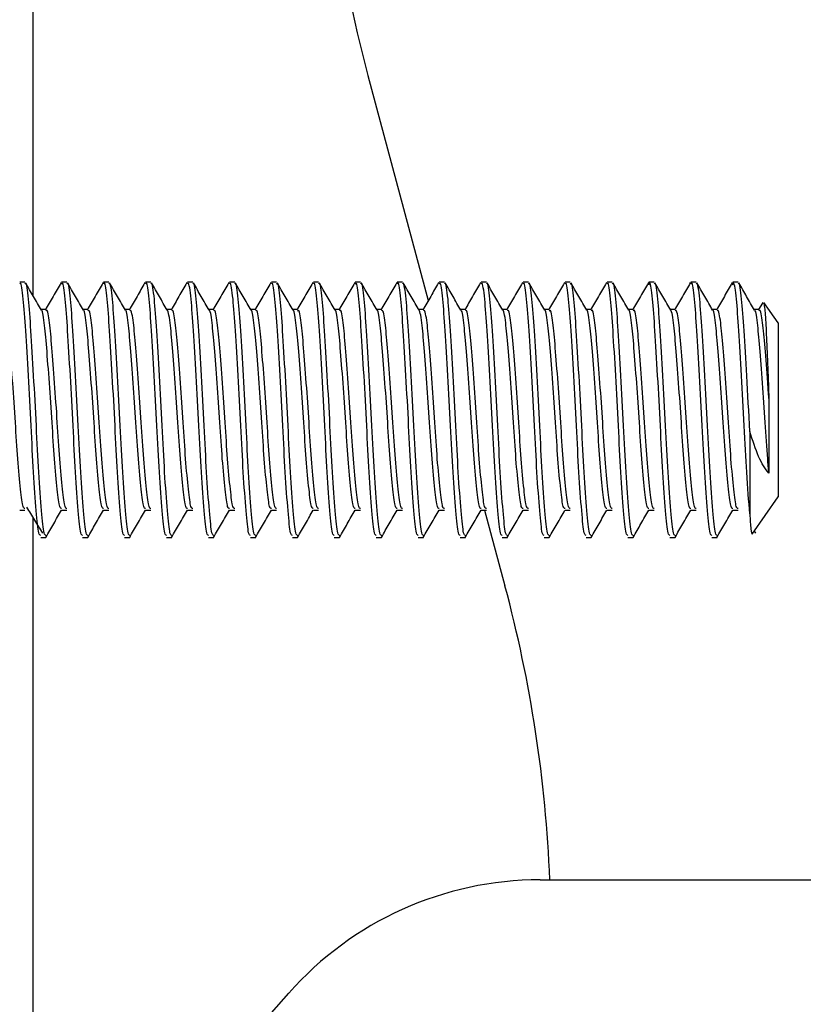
# Model space of a CAD drawing. Header units: millimetres. Extents: x 3619 to 4737, y 1503 to 2366.
# Tile 12 of 256: x 3733.19 to 3738.14, y 1940.15 to 1946.36. Entities that reach past the tile are written whole.
import ezdxf

# ---------------------------------------------------------------- set-up
doc = ezdxf.new("R2010")
doc.units = ezdxf.units.MM

msp = doc.modelspace()

# ---------------------------------------------------------------- linework, layer by layer
at = {"color": 8, "linetype": 'Continuous', "lineweight": 30}
for p, q in [((3733.2754, 1947.5058), (3733.2754, 1944.6227)), ((3733.2754, 1943.2228), (3733.2754, 1938.3962))]:
    msp.add_line(p, q, dxfattribs=at)
at = {"color": 7, "linetype": 'Continuous', "lineweight": 30}
for p, q in [((3735.3897, 1946.0072), (3735.7707, 1944.5892)), ((3733.2266, 1944.7039), (3733.1935, 1944.7039)), ((3733.4911, 1944.7039), (3733.4581, 1944.7039)), ((3733.7557, 1944.7039), (3733.7227, 1944.7039)), ((3734.0203, 1944.7039), (3733.9872, 1944.7039)), ((3734.2849, 1944.7039), (3734.2518, 1944.7039)), ((3734.5495, 1944.7039), (3734.5164, 1944.7039)), ((3734.8141, 1944.7039), (3734.781, 1944.7039)), ((3735.0786, 1944.7039), (3735.0456, 1944.7039)), ((3735.3432, 1944.7039), (3735.3102, 1944.7039)), ((3735.6078, 1944.7039), (3735.5747, 1944.7039)), ((3735.8724, 1944.7039), (3735.8393, 1944.7039)), ((3736.137, 1944.7039), (3736.1039, 1944.7039)), ((3736.4016, 1944.7039), (3736.3685, 1944.7039)), ((3736.6661, 1944.7039), (3736.6331, 1944.7039)), ((3736.9307, 1944.7039), (3736.8977, 1944.7039)), ((3737.1953, 1944.7039), (3737.1622, 1944.7039)), ((3737.4599, 1944.7039), (3737.4268, 1944.7039)), ((3737.7245, 1944.7039), (3737.6914, 1944.7039)), ((3737.8802, 1944.577), (3737.8521, 1944.5286)), ((3737.9778, 1944.4474), (3737.887, 1944.5771)), ((3733.3589, 1944.5321), (3733.3281, 1944.5321)), ((3733.6234, 1944.5321), (3733.5927, 1944.5321)), ((3733.888, 1944.5321), (3733.8573, 1944.5321)), ((3734.1526, 1944.5321), (3734.1219, 1944.5321)), ((3734.4172, 1944.5321), (3734.3864, 1944.5321)), ((3734.6818, 1944.5321), (3734.651, 1944.5321)), ((3734.9464, 1944.5321), (3734.9156, 1944.5321)), ((3735.2109, 1944.5321), (3735.1802, 1944.5321)), ((3735.4755, 1944.5321), (3735.4448, 1944.5321)), ((3735.7401, 1944.5321), (3735.7094, 1944.5321)), ((3736.0047, 1944.5321), (3735.9739, 1944.5321)), ((3736.2693, 1944.5321), (3736.2385, 1944.5321)), ((3736.5339, 1944.5321), (3736.5031, 1944.5321)), ((3736.7984, 1944.5321), (3736.7677, 1944.5321)), ((3737.063, 1944.5321), (3737.0323, 1944.5321)), ((3737.3276, 1944.5321), (3737.2969, 1944.5321)), ((3737.5922, 1944.5321), (3737.5614, 1944.5321)), ((3737.8568, 1944.5321), (3737.826, 1944.5321)), ((3737.9778, 1944.4474), (3737.9778, 1943.3518)), ((3737.9185, 1943.9717), (3737.9185, 1943.5008)), ((3737.7982, 1943.7631), (3737.7982, 1943.2432)), ((3737.8127, 1943.116), (3737.9778, 1943.3518)), ((3733.1935, 1943.2671), (3733.2266, 1943.2671)), ((3733.4581, 1943.2671), (3733.4911, 1943.2671)), ((3733.7227, 1943.2671), (3733.7557, 1943.2671)), ((3733.9872, 1943.2671), (3734.0203, 1943.2671)), ((3734.2518, 1943.2671), (3734.2849, 1943.2671)), ((3734.5164, 1943.2671), (3734.5495, 1943.2671)), ((3734.781, 1943.2671), (3734.8141, 1943.2671)), ((3735.0456, 1943.2671), (3735.0786, 1943.2671)), ((3735.3102, 1943.2671), (3735.3432, 1943.2671)), ((3735.5747, 1943.2671), (3735.6078, 1943.2671)), ((3735.8393, 1943.2671), (3735.8724, 1943.2671)), ((3736.1039, 1943.2671), (3736.137, 1943.2671)), ((3736.1259, 1943.2671), (3736.2542, 1942.7894)), ((3736.3685, 1943.2671), (3736.4016, 1943.2671)), ((3736.6331, 1943.2671), (3736.6661, 1943.2671)), ((3736.8977, 1943.2671), (3736.9307, 1943.2671)), ((3737.1622, 1943.2671), (3737.1953, 1943.2671)), ((3737.4268, 1943.2671), (3737.4599, 1943.2671)), ((3737.6914, 1943.2671), (3737.7245, 1943.2671)), ((3733.3258, 1943.0952), (3733.3589, 1943.0952)), ((3733.5904, 1943.0952), (3733.6234, 1943.0952)), ((3733.855, 1943.0952), (3733.888, 1943.0952)), ((3734.1195, 1943.0952), (3734.1526, 1943.0952)), ((3734.3841, 1943.0952), (3734.4172, 1943.0952)), ((3734.6487, 1943.0952), (3734.6818, 1943.0952)), ((3734.9133, 1943.0952), (3734.9464, 1943.0952)), ((3735.1779, 1943.0952), (3735.2109, 1943.0952)), ((3735.4425, 1943.0952), (3735.4755, 1943.0952)), ((3735.707, 1943.0952), (3735.7401, 1943.0952)), ((3735.9716, 1943.0952), (3736.0047, 1943.0952)), ((3736.2362, 1943.0952), (3736.2693, 1943.0952)), ((3736.5008, 1943.0952), (3736.5339, 1943.0952)), ((3736.7654, 1943.0952), (3736.7984, 1943.0952)), ((3737.03, 1943.0952), (3737.063, 1943.0952)), ((3737.2945, 1943.0952), (3737.3276, 1943.0952)), ((3737.5591, 1943.0952), (3737.5922, 1943.0952)), ((3737.8263, 1943.1354), (3737.8347, 1943.1216)), ((3736.476, 1940.9362), (3739.3714, 1940.9362)), ((3733.2754, 1938.3962), (3734.8907, 1940.2221))]:
    msp.add_line(p, q, dxfattribs=at)
for centre, radius, start, end in [((3743.5665, 1948.2039), 8.4667, 180.03792, 195.03792), ((3728.0775, 1940.5927), 8.4667, 2.32542, 15.03792), ((3736.476, 1938.8196), 2.1167, 90, 138.50188)]:
    msp.add_arc(centre, radius, start, end, dxfattribs=at)
for points, knots in [([(3733.3258, 1943.1081), (3733.322, 1943.1087), (3733.3128, 1943.1101), (3733.2986, 1943.2521), (3733.2806, 1943.492), (3733.2657, 1943.7993), (3733.2484, 1944.1197), (3733.2311, 1944.409), (3733.2163, 1944.6125), (3733.2022, 1944.7106), (3733.1951, 1944.6947), (3733.1935, 1944.691)], [0, 0, 0, 0, 0.086234, 0.210323, 0.337675, 0.459987, 0.586232, 0.712477, 0.83479, 0.962142, 1, 1, 1, 1]), ([(3733.3589, 1943.1081), (3733.3551, 1943.1087), (3733.3459, 1943.1101), (3733.3317, 1943.2521), (3733.3137, 1943.492), (3733.2987, 1943.7993), (3733.2815, 1944.1197), (3733.2642, 1944.409), (3733.2494, 1944.6125), (3733.2353, 1944.7106), (3733.2282, 1944.6947), (3733.2266, 1944.691)], [0, 0, 0, 0, 0.086234, 0.210323, 0.337675, 0.459987, 0.586232, 0.712477, 0.83479, 0.962142, 1, 1, 1, 1]), ([(3733.3307, 1944.5276), (3733.314, 1944.5563), (3733.2806, 1944.6138), (3733.2472, 1944.6714), (3733.2305, 1944.7002)], [0, 0, 0, 0, 0.499798, 1, 1, 1, 1]), ([(3733.4545, 1944.7013), (3733.4377, 1944.6725), (3733.4044, 1944.6149), (3733.3709, 1944.5573), (3733.3542, 1944.5286)], [0, 0, 0, 0, 0.5002437, 1, 1, 1, 1]), ([(3733.5904, 1943.1081), (3733.5866, 1943.1087), (3733.5774, 1943.1101), (3733.5632, 1943.2521), (3733.5452, 1943.492), (3733.5303, 1943.7993), (3733.513, 1944.1197), (3733.4957, 1944.409), (3733.4809, 1944.6125), (3733.4668, 1944.7106), (3733.4597, 1944.6947), (3733.4581, 1944.691)], [0, 0, 0, 0, 0.0862344, 0.2103233, 0.3376747, 0.4599866, 0.5862316, 0.7124771, 0.8347897, 0.9621422, 1, 1, 1, 1]), ([(3733.6234, 1943.1081), (3733.6197, 1943.1087), (3733.6105, 1943.1101), (3733.5963, 1943.2521), (3733.5782, 1943.492), (3733.5633, 1943.7993), (3733.5461, 1944.1197), (3733.5288, 1944.409), (3733.5139, 1944.6125), (3733.4999, 1944.7106), (3733.4928, 1944.6947), (3733.4911, 1944.691)], [0, 0, 0, 0, 0.0862344, 0.2103233, 0.3376747, 0.4599866, 0.5862316, 0.7124771, 0.8347897, 0.9621422, 1, 1, 1, 1]), ([(3733.5953, 1944.5276), (3733.5786, 1944.5563), (3733.5452, 1944.6138), (3733.5118, 1944.6714), (3733.4951, 1944.7002)], [0, 0, 0, 0, 0.499802, 1, 1, 1, 1]), ([(3733.719, 1944.7013), (3733.7023, 1944.6725), (3733.6689, 1944.6149), (3733.6355, 1944.5573), (3733.6188, 1944.5286)], [0, 0, 0, 0, 0.5002437, 1, 1, 1, 1]), ([(3733.855, 1943.1081), (3733.8512, 1943.1087), (3733.842, 1943.1101), (3733.8278, 1943.2521), (3733.8097, 1943.492), (3733.7948, 1943.7993), (3733.7776, 1944.1197), (3733.7603, 1944.409), (3733.7454, 1944.6125), (3733.7314, 1944.7106), (3733.7243, 1944.6947), (3733.7227, 1944.691)], [0, 0, 0, 0, 0.0862344, 0.2103233, 0.3376747, 0.4599866, 0.5862316, 0.7124771, 0.8347897, 0.9621422, 1, 1, 1, 1]), ([(3733.888, 1943.1081), (3733.8843, 1943.1087), (3733.8751, 1943.1101), (3733.8609, 1943.2521), (3733.8428, 1943.492), (3733.8279, 1943.7993), (3733.8106, 1944.1197), (3733.7934, 1944.409), (3733.7785, 1944.6125), (3733.7645, 1944.7106), (3733.7574, 1944.6947), (3733.7557, 1944.691)], [0, 0, 0, 0, 0.086234, 0.210323, 0.337675, 0.459987, 0.586232, 0.712477, 0.83479, 0.962142, 1, 1, 1, 1]), ([(3733.8599, 1944.5276), (3733.8432, 1944.5563), (3733.8097, 1944.6138), (3733.7764, 1944.6714), (3733.7597, 1944.7002)], [0, 0, 0, 0, 0.4997954, 1, 1, 1, 1]), ([(3733.9836, 1944.7013), (3733.9669, 1944.6725), (3733.9335, 1944.6149), (3733.9001, 1944.5573), (3733.8834, 1944.5286)], [0, 0, 0, 0, 0.500247, 1, 1, 1, 1]), ([(3734.1195, 1943.1081), (3734.1158, 1943.1087), (3734.1066, 1943.1101), (3734.0924, 1943.2521), (3734.0743, 1943.492), (3734.0594, 1943.7993), (3734.0422, 1944.1197), (3734.0249, 1944.409), (3734.01, 1944.6125), (3733.996, 1944.7106), (3733.9889, 1944.6947), (3733.9872, 1944.691)], [0, 0, 0, 0, 0.086234, 0.210323, 0.337675, 0.459987, 0.586232, 0.712477, 0.83479, 0.962142, 1, 1, 1, 1]), ([(3734.1526, 1943.1081), (3734.1488, 1943.1087), (3734.1397, 1943.1101), (3734.1254, 1943.2521), (3734.1074, 1943.492), (3734.0925, 1943.7993), (3734.0752, 1944.1197), (3734.0579, 1944.409), (3734.0431, 1944.6125), (3734.029, 1944.7106), (3734.0219, 1944.6947), (3734.0203, 1944.691)], [0, 0, 0, 0, 0.086234, 0.210323, 0.337675, 0.459987, 0.586232, 0.712477, 0.83479, 0.962142, 1, 1, 1, 1]), ([(3734.1244, 1944.5276), (3734.1077, 1944.5563), (3734.0743, 1944.6138), (3734.0409, 1944.6714), (3734.0242, 1944.7002)], [0, 0, 0, 0, 0.499798, 1, 1, 1, 1]), ([(3734.2482, 1944.7013), (3734.2315, 1944.6725), (3734.1981, 1944.6149), (3734.1647, 1944.5573), (3734.148, 1944.5286)], [0, 0, 0, 0, 0.5002437, 1, 1, 1, 1]), ([(3734.3841, 1943.1081), (3734.3804, 1943.1087), (3734.3712, 1943.1101), (3734.357, 1943.2521), (3734.3389, 1943.492), (3734.324, 1943.7993), (3734.3067, 1944.1197), (3734.2895, 1944.409), (3734.2746, 1944.6125), (3734.2606, 1944.7106), (3734.2535, 1944.6947), (3734.2518, 1944.691)], [0, 0, 0, 0, 0.0862344, 0.2103233, 0.3376747, 0.4599866, 0.5862316, 0.7124771, 0.8347897, 0.9621422, 1, 1, 1, 1]), ([(3734.4172, 1943.1081), (3734.4134, 1943.1087), (3734.4043, 1943.1101), (3734.39, 1943.2521), (3734.372, 1943.492), (3734.3571, 1943.7993), (3734.3398, 1944.1197), (3734.3225, 1944.409), (3734.3077, 1944.6125), (3734.2936, 1944.7106), (3734.2865, 1944.6947), (3734.2849, 1944.691)], [0, 0, 0, 0, 0.0862344, 0.2103233, 0.3376747, 0.4599866, 0.5862316, 0.7124771, 0.8347897, 0.9621422, 1, 1, 1, 1]), ([(3734.389, 1944.5276), (3734.3723, 1944.5563), (3734.3389, 1944.6138), (3734.3055, 1944.6714), (3734.2888, 1944.7002)], [0, 0, 0, 0, 0.499802, 1, 1, 1, 1]), ([(3734.5128, 1944.7013), (3734.4961, 1944.6725), (3734.4627, 1944.6149), (3734.4293, 1944.5573), (3734.4125, 1944.5286)], [0, 0, 0, 0, 0.5002437, 1, 1, 1, 1]), ([(3734.6487, 1943.1081), (3734.6449, 1943.1087), (3734.6358, 1943.1101), (3734.6215, 1943.2521), (3734.6035, 1943.492), (3734.5886, 1943.7993), (3734.5713, 1944.1197), (3734.554, 1944.409), (3734.5392, 1944.6125), (3734.5251, 1944.7106), (3734.518, 1944.6947), (3734.5164, 1944.691)], [0, 0, 0, 0, 0.086234, 0.210323, 0.337675, 0.459987, 0.586232, 0.712477, 0.83479, 0.962142, 1, 1, 1, 1]), ([(3734.6818, 1943.1081), (3734.678, 1943.1087), (3734.6688, 1943.1101), (3734.6546, 1943.2521), (3734.6366, 1943.492), (3734.6217, 1943.7993), (3734.6044, 1944.1197), (3734.5871, 1944.409), (3734.5723, 1944.6125), (3734.5582, 1944.7106), (3734.5511, 1944.6947), (3734.5495, 1944.691)], [0, 0, 0, 0, 0.0862344, 0.2103233, 0.3376747, 0.4599866, 0.5862316, 0.7124771, 0.8347897, 0.9621422, 1, 1, 1, 1]), ([(3734.6536, 1944.5276), (3734.6369, 1944.5563), (3734.6035, 1944.6138), (3734.5701, 1944.6714), (3734.5534, 1944.7002)], [0, 0, 0, 0, 0.499802, 1, 1, 1, 1]), ([(3734.7774, 1944.7013), (3734.7607, 1944.6725), (3734.7273, 1944.6149), (3734.6938, 1944.5573), (3734.6771, 1944.5286)], [0, 0, 0, 0, 0.500247, 1, 1, 1, 1]), ([(3734.9133, 1943.1081), (3734.9095, 1943.1087), (3734.9003, 1943.1101), (3734.8861, 1943.2521), (3734.8681, 1943.492), (3734.8532, 1943.7993), (3734.8359, 1944.1197), (3734.8186, 1944.409), (3734.8038, 1944.6125), (3734.7897, 1944.7106), (3734.7826, 1944.6947), (3734.781, 1944.691)], [0, 0, 0, 0, 0.086234, 0.210323, 0.337675, 0.459987, 0.586232, 0.712477, 0.83479, 0.962142, 1, 1, 1, 1]), ([(3734.9464, 1943.1081), (3734.9426, 1943.1087), (3734.9334, 1943.1101), (3734.9192, 1943.2521), (3734.9012, 1943.492), (3734.8862, 1943.7993), (3734.869, 1944.1197), (3734.8517, 1944.409), (3734.8369, 1944.6125), (3734.8228, 1944.7106), (3734.8157, 1944.6947), (3734.8141, 1944.691)], [0, 0, 0, 0, 0.086234, 0.210323, 0.337675, 0.459987, 0.586232, 0.712477, 0.83479, 0.962142, 1, 1, 1, 1]), ([(3734.9182, 1944.5276), (3734.9015, 1944.5563), (3734.8681, 1944.6138), (3734.8347, 1944.6714), (3734.818, 1944.7002)], [0, 0, 0, 0, 0.499798, 1, 1, 1, 1]), ([(3735.042, 1944.7013), (3735.0252, 1944.6725), (3734.9919, 1944.6149), (3734.9584, 1944.5573), (3734.9417, 1944.5286)], [0, 0, 0, 0, 0.5002437, 1, 1, 1, 1]), ([(3735.1779, 1943.1081), (3735.1741, 1943.1087), (3735.1649, 1943.1101), (3735.1507, 1943.2521), (3735.1327, 1943.492), (3735.1178, 1943.7993), (3735.1005, 1944.1197), (3735.0832, 1944.409), (3735.0684, 1944.6125), (3735.0543, 1944.7106), (3735.0472, 1944.6947), (3735.0456, 1944.691)], [0, 0, 0, 0, 0.0862344, 0.2103233, 0.3376747, 0.4599866, 0.5862316, 0.7124771, 0.8347897, 0.9621422, 1, 1, 1, 1]), ([(3735.2109, 1943.1081), (3735.2072, 1943.1087), (3735.198, 1943.1101), (3735.1838, 1943.2521), (3735.1657, 1943.492), (3735.1508, 1943.7993), (3735.1336, 1944.1197), (3735.1163, 1944.409), (3735.1014, 1944.6125), (3735.0874, 1944.7106), (3735.0803, 1944.6947), (3735.0786, 1944.691)], [0, 0, 0, 0, 0.0862344, 0.2103233, 0.3376747, 0.4599865, 0.5862316, 0.7124771, 0.8347897, 0.9621422, 1, 1, 1, 1]), ([(3735.1828, 1944.5276), (3735.1661, 1944.5563), (3735.1327, 1944.6138), (3735.0993, 1944.6714), (3735.0826, 1944.7002)], [0, 0, 0, 0, 0.499802, 1, 1, 1, 1]), ([(3735.3065, 1944.7013), (3735.2898, 1944.6725), (3735.2564, 1944.6149), (3735.223, 1944.5573), (3735.2063, 1944.5286)], [0, 0, 0, 0, 0.5002437, 1, 1, 1, 1]), ([(3735.4425, 1943.1081), (3735.4387, 1943.1087), (3735.4295, 1943.1101), (3735.4153, 1943.2521), (3735.3972, 1943.492), (3735.3823, 1943.7993), (3735.3651, 1944.1197), (3735.3478, 1944.409), (3735.3329, 1944.6125), (3735.3189, 1944.7106), (3735.3118, 1944.6947), (3735.3102, 1944.691)], [0, 0, 0, 0, 0.086234, 0.210323, 0.337675, 0.459987, 0.586232, 0.712477, 0.83479, 0.962142, 1, 1, 1, 1]), ([(3735.4755, 1943.1081), (3735.4718, 1943.1087), (3735.4626, 1943.1101), (3735.4484, 1943.2521), (3735.4303, 1943.492), (3735.4154, 1943.7993), (3735.3981, 1944.1197), (3735.3809, 1944.409), (3735.366, 1944.6125), (3735.352, 1944.7106), (3735.3449, 1944.6947), (3735.3432, 1944.691)], [0, 0, 0, 0, 0.0862344, 0.2103233, 0.3376747, 0.4599866, 0.5862316, 0.7124771, 0.8347897, 0.9621422, 1, 1, 1, 1]), ([(3735.4474, 1944.5276), (3735.4307, 1944.5563), (3735.3972, 1944.6138), (3735.3639, 1944.6714), (3735.3472, 1944.7002)], [0, 0, 0, 0, 0.499802, 1, 1, 1, 1]), ([(3735.5711, 1944.7013), (3735.5544, 1944.6725), (3735.521, 1944.6149), (3735.4876, 1944.5573), (3735.4709, 1944.5286)], [0, 0, 0, 0, 0.500247, 1, 1, 1, 1]), ([(3735.707, 1943.1081), (3735.7033, 1943.1087), (3735.6941, 1943.1101), (3735.6799, 1943.2521), (3735.6618, 1943.492), (3735.6469, 1943.7993), (3735.6297, 1944.1197), (3735.6124, 1944.409), (3735.5975, 1944.6125), (3735.5835, 1944.7106), (3735.5764, 1944.6947), (3735.5747, 1944.691)], [0, 0, 0, 0, 0.086234, 0.210323, 0.337675, 0.459987, 0.586232, 0.712477, 0.83479, 0.962142, 1, 1, 1, 1]), ([(3735.7401, 1943.1081), (3735.7363, 1943.1087), (3735.7272, 1943.1101), (3735.7129, 1943.2521), (3735.6949, 1943.492), (3735.68, 1943.7993), (3735.6627, 1944.1197), (3735.6454, 1944.409), (3735.6306, 1944.6125), (3735.6165, 1944.7106), (3735.6094, 1944.6947), (3735.6078, 1944.691)], [0, 0, 0, 0, 0.086234, 0.210323, 0.337675, 0.459987, 0.586232, 0.712477, 0.83479, 0.962142, 1, 1, 1, 1]), ([(3735.7119, 1944.5276), (3735.6952, 1944.5563), (3735.6618, 1944.6138), (3735.6284, 1944.6714), (3735.6117, 1944.7002)], [0, 0, 0, 0, 0.499798, 1, 1, 1, 1]), ([(3735.8357, 1944.7013), (3735.819, 1944.6725), (3735.7856, 1944.6149), (3735.7522, 1944.5573), (3735.7355, 1944.5286)], [0, 0, 0, 0, 0.5002437, 1, 1, 1, 1]), ([(3735.9716, 1943.1081), (3735.9679, 1943.1087), (3735.9587, 1943.1101), (3735.9445, 1943.2521), (3735.9264, 1943.492), (3735.9115, 1943.7993), (3735.8942, 1944.1197), (3735.877, 1944.409), (3735.8621, 1944.6125), (3735.8481, 1944.7106), (3735.841, 1944.6947), (3735.8393, 1944.691)], [0, 0, 0, 0, 0.0862344, 0.2103233, 0.3376747, 0.4599866, 0.5862316, 0.7124771, 0.8347897, 0.9621422, 1, 1, 1, 1]), ([(3736.0047, 1943.1081), (3736.0009, 1943.1087), (3735.9918, 1943.1101), (3735.9775, 1943.2521), (3735.9595, 1943.492), (3735.9446, 1943.7993), (3735.9273, 1944.1197), (3735.91, 1944.409), (3735.8952, 1944.6125), (3735.8811, 1944.7106), (3735.874, 1944.6947), (3735.8724, 1944.691)], [0, 0, 0, 0, 0.0862344, 0.2103233, 0.3376747, 0.4599866, 0.5862316, 0.7124771, 0.8347897, 0.9621422, 1, 1, 1, 1]), ([(3735.9765, 1944.5276), (3735.9598, 1944.5563), (3735.9264, 1944.6138), (3735.893, 1944.6714), (3735.8763, 1944.7002)], [0, 0, 0, 0, 0.499802, 1, 1, 1, 1]), ([(3736.1003, 1944.7013), (3736.0836, 1944.6725), (3736.0502, 1944.6149), (3736.0168, 1944.5573), (3736, 1944.5286)], [0, 0, 0, 0, 0.5002437, 1, 1, 1, 1]), ([(3736.2362, 1943.1081), (3736.2324, 1943.1087), (3736.2233, 1943.1101), (3736.209, 1943.2521), (3736.191, 1943.492), (3736.1761, 1943.7993), (3736.1588, 1944.1197), (3736.1415, 1944.409), (3736.1267, 1944.6125), (3736.1126, 1944.7106), (3736.1055, 1944.6947), (3736.1039, 1944.691)], [0, 0, 0, 0, 0.086234, 0.210323, 0.337675, 0.459987, 0.586232, 0.712477, 0.83479, 0.962142, 1, 1, 1, 1]), ([(3736.2693, 1943.1081), (3736.2655, 1943.1087), (3736.2563, 1943.1101), (3736.2421, 1943.2521), (3736.2241, 1943.492), (3736.2092, 1943.7993), (3736.1919, 1944.1197), (3736.1746, 1944.409), (3736.1598, 1944.6125), (3736.1457, 1944.7106), (3736.1386, 1944.6947), (3736.137, 1944.691)], [0, 0, 0, 0, 0.0862344, 0.2103233, 0.3376747, 0.4599866, 0.5862316, 0.7124771, 0.8347897, 0.9621422, 1, 1, 1, 1]), ([(3736.2411, 1944.5276), (3736.2244, 1944.5563), (3736.191, 1944.6138), (3736.1576, 1944.6714), (3736.1409, 1944.7002)], [0, 0, 0, 0, 0.499802, 1, 1, 1, 1]), ([(3736.3649, 1944.7013), (3736.3482, 1944.6725), (3736.3148, 1944.6149), (3736.2813, 1944.5573), (3736.2646, 1944.5286)], [0, 0, 0, 0, 0.500247, 1, 1, 1, 1]), ([(3736.5008, 1943.1081), (3736.497, 1943.1087), (3736.4878, 1943.1101), (3736.4736, 1943.2521), (3736.4556, 1943.492), (3736.4407, 1943.7993), (3736.4234, 1944.1197), (3736.4061, 1944.409), (3736.3913, 1944.6125), (3736.3772, 1944.7106), (3736.3701, 1944.6947), (3736.3685, 1944.691)], [0, 0, 0, 0, 0.086234, 0.210323, 0.337675, 0.459987, 0.586232, 0.712477, 0.83479, 0.962142, 1, 1, 1, 1]), ([(3736.5339, 1943.1081), (3736.5301, 1943.1087), (3736.5209, 1943.1101), (3736.5067, 1943.2521), (3736.4887, 1943.492), (3736.4737, 1943.7993), (3736.4565, 1944.1197), (3736.4392, 1944.409), (3736.4244, 1944.6125), (3736.4103, 1944.7106), (3736.4032, 1944.6947), (3736.4016, 1944.691)], [0, 0, 0, 0, 0.086234, 0.210323, 0.337675, 0.459987, 0.586232, 0.712477, 0.83479, 0.962142, 1, 1, 1, 1]), ([(3736.5057, 1944.5276), (3736.489, 1944.5563), (3736.4556, 1944.6138), (3736.4222, 1944.6714), (3736.4055, 1944.7002)], [0, 0, 0, 0, 0.499798, 1, 1, 1, 1]), ([(3736.6295, 1944.7013), (3736.6127, 1944.6725), (3736.5794, 1944.6149), (3736.5459, 1944.5573), (3736.5292, 1944.5286)], [0, 0, 0, 0, 0.5002437, 1, 1, 1, 1]), ([(3736.7654, 1943.1081), (3736.7616, 1943.1087), (3736.7524, 1943.1101), (3736.7382, 1943.2521), (3736.7202, 1943.492), (3736.7053, 1943.7993), (3736.688, 1944.1197), (3736.6707, 1944.409), (3736.6559, 1944.6125), (3736.6418, 1944.7106), (3736.6347, 1944.6947), (3736.6331, 1944.691)], [0, 0, 0, 0, 0.0862344, 0.2103233, 0.3376747, 0.4599866, 0.5862316, 0.7124771, 0.8347897, 0.9621422, 1, 1, 1, 1]), ([(3736.7984, 1943.1081), (3736.7947, 1943.1087), (3736.7855, 1943.1101), (3736.7713, 1943.2521), (3736.7532, 1943.492), (3736.7383, 1943.7993), (3736.7211, 1944.1197), (3736.7038, 1944.409), (3736.6889, 1944.6125), (3736.6749, 1944.7106), (3736.6678, 1944.6947), (3736.6661, 1944.691)], [0, 0, 0, 0, 0.086234, 0.210323, 0.337675, 0.459987, 0.586232, 0.712477, 0.83479, 0.962142, 1, 1, 1, 1]), ([(3736.7703, 1944.5276), (3736.7536, 1944.5563), (3736.7202, 1944.6138), (3736.6868, 1944.6714), (3736.6701, 1944.7002)], [0, 0, 0, 0, 0.499802, 1, 1, 1, 1]), ([(3736.894, 1944.7013), (3736.8773, 1944.6725), (3736.8439, 1944.6149), (3736.8105, 1944.5573), (3736.7938, 1944.5286)], [0, 0, 0, 0, 0.5002437, 1, 1, 1, 1]), ([(3737.03, 1943.1081), (3737.0262, 1943.1087), (3737.017, 1943.1101), (3737.0028, 1943.2521), (3736.9847, 1943.492), (3736.9698, 1943.7993), (3736.9526, 1944.1197), (3736.9353, 1944.409), (3736.9204, 1944.6125), (3736.9064, 1944.7106), (3736.8993, 1944.6947), (3736.8977, 1944.691)], [0, 0, 0, 0, 0.0862344, 0.2103233, 0.3376747, 0.4599866, 0.5862316, 0.7124771, 0.8347897, 0.9621422, 1, 1, 1, 1]), ([(3737.063, 1943.1081), (3737.0593, 1943.1087), (3737.0501, 1943.1101), (3737.0359, 1943.2521), (3737.0178, 1943.492), (3737.0029, 1943.7993), (3736.9856, 1944.1197), (3736.9684, 1944.409), (3736.9535, 1944.6125), (3736.9395, 1944.7106), (3736.9324, 1944.6947), (3736.9307, 1944.691)], [0, 0, 0, 0, 0.0862344, 0.2103233, 0.3376747, 0.4599866, 0.5862316, 0.7124771, 0.8347897, 0.9621422, 1, 1, 1, 1]), ([(3737.0349, 1944.5276), (3737.0182, 1944.5563), (3736.9847, 1944.6138), (3736.9514, 1944.6714), (3736.9347, 1944.7002)], [0, 0, 0, 0, 0.499802, 1, 1, 1, 1]), ([(3737.1586, 1944.7013), (3737.1419, 1944.6725), (3737.1085, 1944.6149), (3737.0751, 1944.5573), (3737.0584, 1944.5286)], [0, 0, 0, 0, 0.500247, 1, 1, 1, 1]), ([(3737.2945, 1943.1081), (3737.2908, 1943.1087), (3737.2816, 1943.1101), (3737.2674, 1943.2521), (3737.2493, 1943.492), (3737.2344, 1943.7993), (3737.2172, 1944.1199), (3737.1999, 1944.4085), (3737.185, 1944.6142), (3737.1698, 1944.7145), (3737.1616, 1944.6932), (3737.1588, 1944.686)], [0, 0, 0, 0, 0.0840223, 0.2049282, 0.3290128, 0.4481872, 0.5711938, 0.694201, 0.8133759, 0.9374617, 1, 1, 1, 1]), ([(3737.3276, 1943.1081), (3737.3238, 1943.1087), (3737.3147, 1943.1101), (3737.3004, 1943.2521), (3737.2824, 1943.492), (3737.2675, 1943.7993), (3737.2502, 1944.1197), (3737.2329, 1944.409), (3737.2181, 1944.6125), (3737.204, 1944.7106), (3737.1969, 1944.6947), (3737.1953, 1944.691)], [0, 0, 0, 0, 0.086234, 0.210323, 0.337675, 0.459987, 0.586232, 0.712477, 0.83479, 0.962142, 1, 1, 1, 1]), ([(3737.2994, 1944.5276), (3737.2827, 1944.5563), (3737.2493, 1944.6138), (3737.2159, 1944.6714), (3737.1992, 1944.7002)], [0, 0, 0, 0, 0.499798, 1, 1, 1, 1]), ([(3737.4232, 1944.7013), (3737.4065, 1944.6725), (3737.3731, 1944.6149), (3737.3397, 1944.5573), (3737.323, 1944.5286)], [0, 0, 0, 0, 0.500247, 1, 1, 1, 1]), ([(3737.5591, 1943.1081), (3737.5554, 1943.1087), (3737.5462, 1943.1101), (3737.532, 1943.2521), (3737.5139, 1943.492), (3737.499, 1943.7993), (3737.4817, 1944.1197), (3737.4645, 1944.409), (3737.4496, 1944.6125), (3737.4356, 1944.7106), (3737.4285, 1944.6947), (3737.4268, 1944.691)], [0, 0, 0, 0, 0.0862344, 0.2103233, 0.3376747, 0.4599866, 0.5862316, 0.7124771, 0.8347897, 0.9621422, 1, 1, 1, 1]), ([(3737.5922, 1943.1081), (3737.5884, 1943.1087), (3737.5793, 1943.1101), (3737.565, 1943.2521), (3737.547, 1943.492), (3737.5321, 1943.7993), (3737.5148, 1944.1197), (3737.4975, 1944.409), (3737.4827, 1944.6125), (3737.4686, 1944.7106), (3737.4615, 1944.6947), (3737.4599, 1944.691)], [0, 0, 0, 0, 0.086234, 0.210323, 0.337675, 0.459987, 0.586232, 0.712477, 0.83479, 0.962142, 1, 1, 1, 1]), ([(3737.564, 1944.5276), (3737.5473, 1944.5563), (3737.5139, 1944.6138), (3737.4805, 1944.6714), (3737.4638, 1944.7002)], [0, 0, 0, 0, 0.499802, 1, 1, 1, 1]), ([(3737.6878, 1944.7013), (3737.6711, 1944.6725), (3737.6377, 1944.6149), (3737.6043, 1944.5573), (3737.5875, 1944.5286)], [0, 0, 0, 0, 0.5002437, 1, 1, 1, 1]), ([(3737.7982, 1943.2432), (3737.7916, 1943.3246), (3737.7792, 1943.4766), (3737.7636, 1943.8004), (3737.7463, 1944.1196), (3737.729, 1944.4086), (3737.7142, 1944.6142), (3737.6989, 1944.7145), (3737.6907, 1944.6932), (3737.688, 1944.686)], [0, 0, 0, 0, 0.170078, 0.317481, 0.469624, 0.621767, 0.769171, 0.922648, 1, 1, 1, 1]), ([(3737.7982, 1943.7631), (3737.792, 1943.8821), (3737.7802, 1944.1082), (3737.7621, 1944.4092), (3737.7473, 1944.6125), (3737.7332, 1944.7106), (3737.7261, 1944.6947), (3737.7245, 1944.691)], [0, 0, 0, 0, 0.252993, 0.480913, 0.701733, 0.931652, 1, 1, 1, 1]), ([(3737.8286, 1944.5276), (3737.8119, 1944.5563), (3737.7785, 1944.6138), (3737.7451, 1944.6714), (3737.7284, 1944.7002)], [0, 0, 0, 0, 0.499802, 1, 1, 1, 1]), ([(3737.8846, 1944.5754), (3737.8869, 1944.5688), (3737.8918, 1944.5543), (3737.8997, 1944.4413), (3737.9068, 1944.2721), (3737.9136, 1944.1026), (3737.9174, 1944.0008), (3737.9185, 1943.9717)], [0, 0, 0, 0, 0.204317, 0.44108, 0.677971, 0.907948, 1, 1, 1, 1]), ([(3733.2266, 1943.2772), (3733.2228, 1943.2777), (3733.2136, 1943.2788), (3733.1994, 1943.3905), (3733.1814, 1943.5791), (3733.1665, 1943.8208), (3733.1492, 1944.0727), (3733.1319, 1944.3001), (3733.1171, 1944.4602), (3733.103, 1944.5373), (3733.0959, 1944.5248), (3733.0943, 1944.5219)], [0, 0, 0, 0, 0.08623, 0.21032, 0.337678, 0.459982, 0.586232, 0.71248, 0.834782, 0.962141, 1, 1, 1, 1]), ([(3733.4579, 1943.2774), (3733.4542, 1943.2779), (3733.4451, 1943.2791), (3733.4309, 1943.3905), (3733.4129, 1943.579), (3733.3979, 1943.8208), (3733.3807, 1944.0725), (3733.3633, 1944.3009), (3733.3491, 1944.4574), (3733.3352, 1944.5335), (3733.3307, 1944.5275), (3733.3307, 1944.5275)], [0, 0, 0, 0, 0.088268, 0.217423, 0.349978, 0.477274, 0.608676, 0.740077, 0.867371, 0.999927, 1, 1, 1, 1]), ([(3733.4911, 1943.2772), (3733.4874, 1943.2777), (3733.4782, 1943.2788), (3733.464, 1943.3905), (3733.4459, 1943.5791), (3733.431, 1943.8208), (3733.4138, 1944.0727), (3733.3965, 1944.3001), (3733.3816, 1944.4602), (3733.3676, 1944.5373), (3733.3605, 1944.5248), (3733.3589, 1944.5219)], [0, 0, 0, 0, 0.08623, 0.21032, 0.337678, 0.459982, 0.586232, 0.71248, 0.834782, 0.962141, 1, 1, 1, 1]), ([(3733.7225, 1943.2774), (3733.7188, 1943.2779), (3733.7097, 1943.2791), (3733.6955, 1943.3905), (3733.6775, 1943.579), (3733.6625, 1943.8208), (3733.6453, 1944.0725), (3733.628, 1944.3009), (3733.613, 1944.4574), (3733.6013, 1944.5335), (3733.5953, 1944.5275), (3733.5953, 1944.5275)], [0, 0, 0, 0, 0.088268, 0.217423, 0.349979, 0.477274, 0.608676, 0.740077, 0.867371, 0.999926, 1, 1, 1, 1]), ([(3733.7557, 1943.2772), (3733.752, 1943.2777), (3733.7428, 1943.2788), (3733.7286, 1943.3905), (3733.7105, 1943.5791), (3733.6956, 1943.8208), (3733.6784, 1944.0727), (3733.6611, 1944.3001), (3733.6462, 1944.4602), (3733.6322, 1944.5373), (3733.6251, 1944.5248), (3733.6234, 1944.5219)], [0, 0, 0, 0, 0.086229, 0.21032, 0.337678, 0.459982, 0.586232, 0.71248, 0.834782, 0.962141, 1, 1, 1, 1]), ([(3733.9871, 1943.2774), (3733.9834, 1943.2779), (3733.9742, 1943.2791), (3733.9601, 1943.3905), (3733.942, 1943.579), (3733.9271, 1943.8208), (3733.9099, 1944.0725), (3733.8926, 1944.3009), (3733.8776, 1944.4574), (3733.8658, 1944.5335), (3733.8599, 1944.5275), (3733.8599, 1944.5275)], [0, 0, 0, 0, 0.0882676, 0.2174228, 0.3499785, 0.477274, 0.6086759, 0.740077, 0.8673706, 0.9999265, 1, 1, 1, 1]), ([(3734.0203, 1943.2772), (3734.0166, 1943.2777), (3734.0074, 1943.2788), (3733.9932, 1943.3905), (3733.9751, 1943.5791), (3733.9602, 1943.8208), (3733.9429, 1944.0727), (3733.9257, 1944.3001), (3733.9108, 1944.4602), (3733.8968, 1944.5373), (3733.8897, 1944.5248), (3733.888, 1944.5219)], [0, 0, 0, 0, 0.08623, 0.21032, 0.337678, 0.459982, 0.586232, 0.71248, 0.834782, 0.962141, 1, 1, 1, 1]), ([(3734.2516, 1943.2774), (3734.2479, 1943.2779), (3734.2388, 1943.2791), (3734.2247, 1943.3905), (3734.2066, 1943.579), (3734.1917, 1943.8208), (3734.1745, 1944.0725), (3734.157, 1944.3009), (3734.1428, 1944.4574), (3734.1289, 1944.5335), (3734.1245, 1944.5275), (3734.1245, 1944.5275)], [0, 0, 0, 0, 0.088268, 0.217423, 0.349978, 0.477274, 0.608676, 0.740077, 0.867371, 0.999927, 1, 1, 1, 1]), ([(3734.2849, 1943.2772), (3734.2811, 1943.2777), (3734.272, 1943.2788), (3734.2577, 1943.3905), (3734.2397, 1943.5791), (3734.2248, 1943.8208), (3734.2075, 1944.0727), (3734.1902, 1944.3001), (3734.1754, 1944.4602), (3734.1613, 1944.5373), (3734.1542, 1944.5248), (3734.1526, 1944.5219)], [0, 0, 0, 0, 0.08623, 0.21032, 0.337678, 0.459982, 0.586232, 0.71248, 0.834782, 0.962141, 1, 1, 1, 1]), ([(3734.5162, 1943.2774), (3734.5125, 1943.2779), (3734.5034, 1943.2791), (3734.4892, 1943.3905), (3734.4712, 1943.579), (3734.4563, 1943.8208), (3734.439, 1944.0725), (3734.4218, 1944.3009), (3734.4068, 1944.4574), (3734.395, 1944.5335), (3734.389, 1944.5275), (3734.389, 1944.5275)], [0, 0, 0, 0, 0.088268, 0.217423, 0.349979, 0.477274, 0.608676, 0.740077, 0.867371, 0.999926, 1, 1, 1, 1]), ([(3734.5495, 1943.2772), (3734.5457, 1943.2777), (3734.5365, 1943.2788), (3734.5223, 1943.3905), (3734.5043, 1943.5791), (3734.4894, 1943.8208), (3734.4721, 1944.0727), (3734.4548, 1944.3001), (3734.44, 1944.4602), (3734.4259, 1944.5373), (3734.4188, 1944.5248), (3734.4172, 1944.5219)], [0, 0, 0, 0, 0.086229, 0.21032, 0.337678, 0.459982, 0.586232, 0.71248, 0.834782, 0.962141, 1, 1, 1, 1]), ([(3734.7808, 1943.2774), (3734.7771, 1943.2779), (3734.768, 1943.2791), (3734.7538, 1943.3905), (3734.7358, 1943.579), (3734.7209, 1943.8208), (3734.7036, 1944.0725), (3734.6864, 1944.3009), (3734.6713, 1944.4574), (3734.6596, 1944.5335), (3734.6536, 1944.5275), (3734.6536, 1944.5275)], [0, 0, 0, 0, 0.0882676, 0.2174228, 0.3499785, 0.477274, 0.6086759, 0.740077, 0.8673706, 0.9999265, 1, 1, 1, 1]), ([(3734.8141, 1943.2772), (3734.8103, 1943.2777), (3734.8011, 1943.2788), (3734.7869, 1943.3905), (3734.7689, 1943.5791), (3734.754, 1943.8208), (3734.7367, 1944.0727), (3734.7194, 1944.3001), (3734.7046, 1944.4602), (3734.6905, 1944.5373), (3734.6834, 1944.5248), (3734.6818, 1944.5219)], [0, 0, 0, 0, 0.08623, 0.21032, 0.337678, 0.459982, 0.586232, 0.71248, 0.834782, 0.962141, 1, 1, 1, 1]), ([(3735.0454, 1943.2774), (3735.0417, 1943.2779), (3735.0326, 1943.2791), (3735.0184, 1943.3905), (3735.0004, 1943.579), (3734.9854, 1943.8208), (3734.9682, 1944.0725), (3734.9508, 1944.3009), (3734.9366, 1944.4574), (3734.9227, 1944.5335), (3734.9182, 1944.5275), (3734.9182, 1944.5275)], [0, 0, 0, 0, 0.088268, 0.217423, 0.349978, 0.477274, 0.608676, 0.740077, 0.867371, 0.999927, 1, 1, 1, 1]), ([(3735.0786, 1943.2772), (3735.0749, 1943.2777), (3735.0657, 1943.2788), (3735.0515, 1943.3905), (3735.0334, 1943.5791), (3735.0185, 1943.8208), (3735.0013, 1944.0727), (3734.984, 1944.3001), (3734.9691, 1944.4602), (3734.9551, 1944.5373), (3734.948, 1944.5248), (3734.9464, 1944.5219)], [0, 0, 0, 0, 0.08623, 0.21032, 0.337678, 0.459982, 0.586232, 0.71248, 0.834782, 0.962141, 1, 1, 1, 1]), ([(3735.31, 1943.2774), (3735.3063, 1943.2779), (3735.2972, 1943.2791), (3735.283, 1943.3905), (3735.265, 1943.579), (3735.25, 1943.8208), (3735.2328, 1944.0725), (3735.2155, 1944.3009), (3735.2005, 1944.4574), (3735.1888, 1944.5335), (3735.1828, 1944.5275), (3735.1828, 1944.5275)], [0, 0, 0, 0, 0.088268, 0.217423, 0.349979, 0.477274, 0.608676, 0.740077, 0.867371, 0.999926, 1, 1, 1, 1]), ([(3735.3432, 1943.2772), (3735.3395, 1943.2777), (3735.3303, 1943.2788), (3735.3161, 1943.3905), (3735.298, 1943.5791), (3735.2831, 1943.8208), (3735.2659, 1944.0727), (3735.2486, 1944.3001), (3735.2337, 1944.4602), (3735.2197, 1944.5373), (3735.2126, 1944.5248), (3735.2109, 1944.5219)], [0, 0, 0, 0, 0.0862295, 0.2103202, 0.3376782, 0.4599822, 0.5862315, 0.7124803, 0.8347824, 0.9621405, 1, 1, 1, 1]), ([(3735.5746, 1943.2774), (3735.5709, 1943.2779), (3735.5617, 1943.2791), (3735.5476, 1943.3905), (3735.5295, 1943.579), (3735.5146, 1943.8208), (3735.4974, 1944.0725), (3735.4801, 1944.3009), (3735.4651, 1944.4574), (3735.4533, 1944.5335), (3735.4474, 1944.5275), (3735.4474, 1944.5275)], [0, 0, 0, 0, 0.0882676, 0.2174228, 0.3499785, 0.477274, 0.6086759, 0.740077, 0.8673706, 0.9999265, 1, 1, 1, 1]), ([(3735.6078, 1943.2772), (3735.6041, 1943.2777), (3735.5949, 1943.2788), (3735.5807, 1943.3905), (3735.5626, 1943.5791), (3735.5477, 1943.8208), (3735.5304, 1944.0727), (3735.5132, 1944.3001), (3735.4983, 1944.4602), (3735.4843, 1944.5373), (3735.4772, 1944.5248), (3735.4755, 1944.5219)], [0, 0, 0, 0, 0.086229, 0.21032, 0.337678, 0.459982, 0.586232, 0.71248, 0.834782, 0.962141, 1, 1, 1, 1]), ([(3735.8391, 1943.2774), (3735.8354, 1943.2779), (3735.8263, 1943.2791), (3735.8122, 1943.3905), (3735.7941, 1943.579), (3735.7792, 1943.8208), (3735.762, 1944.0725), (3735.7445, 1944.3009), (3735.7303, 1944.4574), (3735.7164, 1944.5335), (3735.712, 1944.5275), (3735.712, 1944.5275)], [0, 0, 0, 0, 0.088268, 0.217423, 0.349978, 0.477274, 0.608676, 0.740077, 0.867371, 0.999927, 1, 1, 1, 1]), ([(3735.8724, 1943.2772), (3735.8686, 1943.2777), (3735.8595, 1943.2788), (3735.8452, 1943.3905), (3735.8272, 1943.5791), (3735.8123, 1943.8208), (3735.795, 1944.0727), (3735.7777, 1944.3001), (3735.7629, 1944.4602), (3735.7488, 1944.5373), (3735.7417, 1944.5248), (3735.7401, 1944.5219)], [0, 0, 0, 0, 0.08623, 0.21032, 0.337678, 0.459982, 0.586232, 0.71248, 0.834782, 0.962141, 1, 1, 1, 1]), ([(3736.1037, 1943.2774), (3736.1, 1943.2779), (3736.0909, 1943.2791), (3736.0767, 1943.3905), (3736.0587, 1943.579), (3736.0438, 1943.8208), (3736.0265, 1944.0725), (3736.0093, 1944.3009), (3735.9943, 1944.4574), (3735.9825, 1944.5335), (3735.9765, 1944.5275), (3735.9765, 1944.5275)], [0, 0, 0, 0, 0.088268, 0.217423, 0.349979, 0.477274, 0.608676, 0.740077, 0.867371, 0.999926, 1, 1, 1, 1]), ([(3736.137, 1943.2772), (3736.1332, 1943.2777), (3736.124, 1943.2788), (3736.1098, 1943.3905), (3736.0918, 1943.5791), (3736.0769, 1943.8208), (3736.0596, 1944.0727), (3736.0423, 1944.3001), (3736.0275, 1944.4602), (3736.0134, 1944.5373), (3736.0063, 1944.5248), (3736.0047, 1944.5219)], [0, 0, 0, 0, 0.08623, 0.21032, 0.337678, 0.459982, 0.586232, 0.71248, 0.834782, 0.962141, 1, 1, 1, 1]), ([(3736.3683, 1943.2774), (3736.3646, 1943.2779), (3736.3555, 1943.2791), (3736.3413, 1943.3905), (3736.3233, 1943.579), (3736.3084, 1943.8208), (3736.2911, 1944.0725), (3736.2739, 1944.3009), (3736.2588, 1944.4574), (3736.2471, 1944.5335), (3736.2411, 1944.5275), (3736.2411, 1944.5275)], [0, 0, 0, 0, 0.0882676, 0.2174228, 0.3499785, 0.477274, 0.6086759, 0.740077, 0.8673706, 0.9999265, 1, 1, 1, 1]), ([(3736.4016, 1943.2772), (3736.3978, 1943.2777), (3736.3886, 1943.2788), (3736.3744, 1943.3905), (3736.3564, 1943.5791), (3736.3414, 1943.8208), (3736.3242, 1944.0727), (3736.3069, 1944.3001), (3736.2921, 1944.4602), (3736.278, 1944.5373), (3736.2709, 1944.5248), (3736.2693, 1944.5219)], [0, 0, 0, 0, 0.086229, 0.21032, 0.337678, 0.459982, 0.586232, 0.71248, 0.834782, 0.962141, 1, 1, 1, 1]), ([(3736.6329, 1943.2774), (3736.6292, 1943.2779), (3736.6201, 1943.2791), (3736.6059, 1943.3905), (3736.5879, 1943.579), (3736.573, 1943.8208), (3736.5557, 1944.0725), (3736.5383, 1944.3009), (3736.5241, 1944.4574), (3736.5102, 1944.5335), (3736.5057, 1944.5275), (3736.5057, 1944.5275)], [0, 0, 0, 0, 0.088268, 0.217423, 0.349979, 0.477274, 0.608676, 0.740077, 0.867371, 0.999927, 1, 1, 1, 1]), ([(3736.6661, 1943.2772), (3736.6624, 1943.2777), (3736.6532, 1943.2788), (3736.639, 1943.3905), (3736.6209, 1943.5791), (3736.606, 1943.8208), (3736.5888, 1944.0727), (3736.5715, 1944.3001), (3736.5566, 1944.4602), (3736.5426, 1944.5373), (3736.5355, 1944.5248), (3736.5339, 1944.5219)], [0, 0, 0, 0, 0.08623, 0.21032, 0.337678, 0.459982, 0.586232, 0.71248, 0.834782, 0.962141, 1, 1, 1, 1]), ([(3736.8975, 1943.2774), (3736.8938, 1943.2779), (3736.8847, 1943.2791), (3736.8705, 1943.3905), (3736.8525, 1943.579), (3736.8375, 1943.8208), (3736.8203, 1944.0725), (3736.803, 1944.3009), (3736.788, 1944.4574), (3736.7763, 1944.5335), (3736.7703, 1944.5275), (3736.7703, 1944.5275)], [0, 0, 0, 0, 0.088268, 0.217423, 0.349979, 0.477274, 0.608676, 0.740077, 0.867371, 0.999926, 1, 1, 1, 1]), ([(3736.9307, 1943.2772), (3736.927, 1943.2777), (3736.9178, 1943.2788), (3736.9036, 1943.3905), (3736.8855, 1943.5791), (3736.8706, 1943.8208), (3736.8534, 1944.0727), (3736.8361, 1944.3001), (3736.8212, 1944.4602), (3736.8072, 1944.5373), (3736.8001, 1944.5248), (3736.7984, 1944.5219)], [0, 0, 0, 0, 0.08623, 0.21032, 0.337678, 0.459982, 0.586232, 0.71248, 0.834782, 0.962141, 1, 1, 1, 1]), ([(3737.1621, 1943.2774), (3737.1584, 1943.2779), (3737.1492, 1943.2791), (3737.1351, 1943.3905), (3737.117, 1943.579), (3737.1021, 1943.8208), (3737.0849, 1944.0725), (3737.0676, 1944.3009), (3737.0526, 1944.4574), (3737.0408, 1944.5335), (3737.0349, 1944.5275), (3737.0349, 1944.5275)], [0, 0, 0, 0, 0.0882676, 0.2174228, 0.3499785, 0.477274, 0.6086759, 0.740077, 0.8673706, 0.9999265, 1, 1, 1, 1]), ([(3737.1953, 1943.2772), (3737.1916, 1943.2777), (3737.1824, 1943.2788), (3737.1682, 1943.3905), (3737.1501, 1943.5791), (3737.1352, 1943.8208), (3737.1179, 1944.0727), (3737.1007, 1944.3001), (3737.0858, 1944.4602), (3737.0718, 1944.5373), (3737.0647, 1944.5248), (3737.063, 1944.5219)], [0, 0, 0, 0, 0.086229, 0.21032, 0.337678, 0.459982, 0.586232, 0.71248, 0.834782, 0.962141, 1, 1, 1, 1]), ([(3737.4266, 1943.2774), (3737.4229, 1943.2779), (3737.4138, 1943.2791), (3737.3997, 1943.3905), (3737.3816, 1943.579), (3737.3667, 1943.8208), (3737.3495, 1944.0725), (3737.332, 1944.3009), (3737.3178, 1944.4574), (3737.3039, 1944.5335), (3737.2995, 1944.5275), (3737.2995, 1944.5275)], [0, 0, 0, 0, 0.088268, 0.217423, 0.349979, 0.477274, 0.608676, 0.740077, 0.867371, 0.999927, 1, 1, 1, 1]), ([(3737.4599, 1943.2772), (3737.4561, 1943.2777), (3737.447, 1943.2788), (3737.4327, 1943.3905), (3737.4147, 1943.5791), (3737.3998, 1943.8208), (3737.3825, 1944.0727), (3737.3652, 1944.3001), (3737.3504, 1944.4602), (3737.3363, 1944.5373), (3737.3292, 1944.5248), (3737.3276, 1944.5219)], [0, 0, 0, 0, 0.08623, 0.21032, 0.337678, 0.459982, 0.586232, 0.71248, 0.834782, 0.962141, 1, 1, 1, 1]), ([(3737.6912, 1943.2774), (3737.6875, 1943.2779), (3737.6784, 1943.2791), (3737.6642, 1943.3905), (3737.6462, 1943.579), (3737.6313, 1943.8208), (3737.614, 1944.0725), (3737.5968, 1944.3009), (3737.5818, 1944.4574), (3737.57, 1944.5335), (3737.564, 1944.5275), (3737.564, 1944.5275)], [0, 0, 0, 0, 0.088268, 0.217423, 0.349979, 0.477274, 0.608676, 0.740077, 0.867371, 0.999926, 1, 1, 1, 1]), ([(3737.7245, 1943.2772), (3737.7207, 1943.2777), (3737.7115, 1943.2788), (3737.6973, 1943.3905), (3737.6793, 1943.5791), (3737.6644, 1943.8208), (3737.6471, 1944.0727), (3737.6298, 1944.3001), (3737.615, 1944.4602), (3737.6009, 1944.5373), (3737.5938, 1944.5248), (3737.5922, 1944.5219)], [0, 0, 0, 0, 0.08623, 0.21032, 0.337678, 0.459982, 0.586232, 0.71248, 0.834782, 0.962141, 1, 1, 1, 1]), ([(3737.9185, 1943.5008), (3737.916, 1943.5301), (3737.9079, 1943.6245), (3737.8959, 1943.8212), (3737.8786, 1944.0724), (3737.8614, 1944.3009), (3737.8463, 1944.4574), (3737.8346, 1944.5335), (3737.8286, 1944.5275), (3737.8286, 1944.5275)], [0, 0, 0, 0, 0.080913, 0.260901, 0.446694, 0.632486, 0.812471, 0.999896, 1, 1, 1, 1]), ([(3737.9185, 1943.9717), (3737.9163, 1944.0042), (3737.9082, 1944.1187), (3737.8944, 1944.3002), (3737.8796, 1944.4602), (3737.8655, 1944.5373), (3737.8584, 1944.5248), (3737.8568, 1944.5219)], [0, 0, 0, 0, 0.107835, 0.380051, 0.643759, 0.918368, 1, 1, 1, 1]), ([(3737.9185, 1943.5008), (3737.9073, 1943.5146), (3737.8848, 1943.5423), (3737.8432, 1943.6229), (3737.8162, 1943.7069), (3737.7982, 1943.7631)], [0, 0, 0, 0, 0.248923, 0.49783, 1, 1, 1, 1]), ([(3733.2371, 1943.2863), (3733.2537, 1943.2588), (3733.2869, 1943.2038), (3733.3201, 1943.149), (3733.3368, 1943.1216)], [0, 0, 0, 0, 0.499965, 1, 1, 1, 1]), ([(3733.3579, 1943.0953), (3733.3746, 1943.124), (3733.4078, 1943.1812), (3733.4411, 1943.2385), (3733.4577, 1943.2671)], [0, 0, 0, 0, 0.500059, 1, 1, 1, 1]), ([(3733.6225, 1943.0953), (3733.6392, 1943.124), (3733.6724, 1943.1812), (3733.7056, 1943.2385), (3733.7223, 1943.2671)], [0, 0, 0, 0, 0.500065, 1, 1, 1, 1]), ([(3733.8871, 1943.0953), (3733.9037, 1943.124), (3733.937, 1943.1812), (3733.9702, 1943.2385), (3733.9868, 1943.2671)], [0, 0, 0, 0, 0.500062, 1, 1, 1, 1]), ([(3734.1517, 1943.0953), (3734.1683, 1943.124), (3734.2016, 1943.1812), (3734.2348, 1943.2385), (3734.2514, 1943.2671)], [0, 0, 0, 0, 0.500059, 1, 1, 1, 1]), ([(3734.4163, 1943.0953), (3734.4329, 1943.124), (3734.4661, 1943.1812), (3734.4994, 1943.2385), (3734.516, 1943.2671)], [0, 0, 0, 0, 0.500065, 1, 1, 1, 1]), ([(3734.6809, 1943.0953), (3734.6975, 1943.124), (3734.7307, 1943.1812), (3734.764, 1943.2385), (3734.7806, 1943.2671)], [0, 0, 0, 0, 0.500062, 1, 1, 1, 1]), ([(3734.9454, 1943.0953), (3734.9621, 1943.124), (3734.9953, 1943.1812), (3735.0286, 1943.2385), (3735.0452, 1943.2671)], [0, 0, 0, 0, 0.500059, 1, 1, 1, 1]), ([(3735.21, 1943.0953), (3735.2267, 1943.124), (3735.2599, 1943.1812), (3735.2931, 1943.2385), (3735.3098, 1943.2671)], [0, 0, 0, 0, 0.500065, 1, 1, 1, 1]), ([(3735.4746, 1943.0953), (3735.4912, 1943.124), (3735.5245, 1943.1812), (3735.5577, 1943.2385), (3735.5743, 1943.2671)], [0, 0, 0, 0, 0.500062, 1, 1, 1, 1]), ([(3735.7392, 1943.0953), (3735.7558, 1943.124), (3735.7891, 1943.1812), (3735.8223, 1943.2385), (3735.8389, 1943.2671)], [0, 0, 0, 0, 0.500059, 1, 1, 1, 1]), ([(3736.0038, 1943.0953), (3736.0204, 1943.124), (3736.0536, 1943.1812), (3736.0869, 1943.2385), (3736.1035, 1943.2671)], [0, 0, 0, 0, 0.500065, 1, 1, 1, 1]), ([(3736.2684, 1943.0953), (3736.285, 1943.124), (3736.3182, 1943.1812), (3736.3515, 1943.2385), (3736.3681, 1943.2671)], [0, 0, 0, 0, 0.500062, 1, 1, 1, 1]), ([(3736.5329, 1943.0953), (3736.5496, 1943.124), (3736.5828, 1943.1812), (3736.6161, 1943.2385), (3736.6327, 1943.2671)], [0, 0, 0, 0, 0.500059, 1, 1, 1, 1]), ([(3736.7975, 1943.0953), (3736.8142, 1943.124), (3736.8474, 1943.1812), (3736.8806, 1943.2385), (3736.8973, 1943.2671)], [0, 0, 0, 0, 0.500059, 1, 1, 1, 1]), ([(3737.0621, 1943.0953), (3737.0787, 1943.124), (3737.112, 1943.1812), (3737.1452, 1943.2385), (3737.1618, 1943.2671)], [0, 0, 0, 0, 0.500062, 1, 1, 1, 1]), ([(3737.3267, 1943.0953), (3737.3433, 1943.124), (3737.3766, 1943.1812), (3737.4098, 1943.2385), (3737.4264, 1943.2671)], [0, 0, 0, 0, 0.500059, 1, 1, 1, 1]), ([(3737.5913, 1943.0953), (3737.6079, 1943.124), (3737.6411, 1943.1812), (3737.6744, 1943.2385), (3737.691, 1943.2671)], [0, 0, 0, 0, 0.500059, 1, 1, 1, 1]), ([(3737.7982, 1943.2432), (3737.8004, 1943.2066), (3737.805, 1943.1269), (3737.8096, 1943.1201), (3737.8121, 1943.1164)], [0, 0, 0, 0, 0.458944, 1, 1, 1, 1])]:
    msp.add_open_spline(points, degree=3, knots=knots, dxfattribs=at)

doc.saveas('drawing.dxf')
